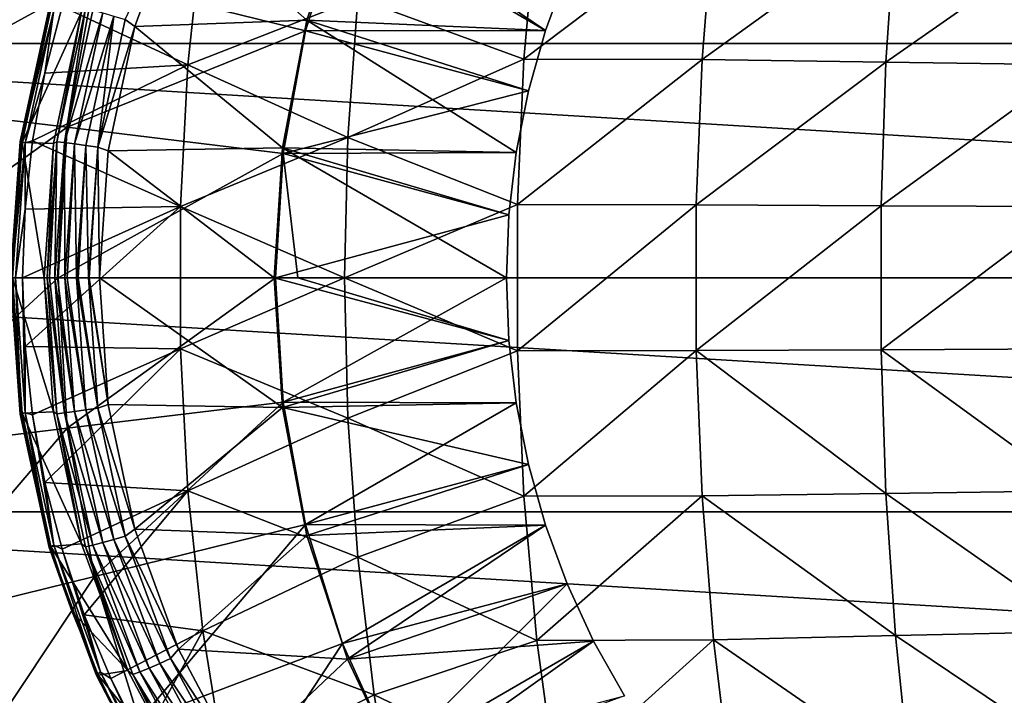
# Model space of a CAD drawing. Header units: metres. Extents: x -28 to 111, y -27 to 27.
# Tile 5 of 55: x -17.23 to -4.05, y -5.59 to 3.46. Entities that reach past the tile are written whole.
import ezdxf

# ---------------------------------------------------------------- set-up
doc = ezdxf.new("R2010")
doc.units = ezdxf.units.M
doc.layers.add('solid_13061041_XXX', color=7, linetype='CONTINUOUS')

msp = doc.modelspace()

# ---------------------------------------------------------------- linework, layer by layer
at = {"layer": 'solid_13061041_XXX'}
for points in [[(-25.81019, 3.135585, -99.699997), (-25.243359, 6.226787, -99.699997), (25.810194, 3.135558, -99.699997)], [(-25.243359, 6.226787, -99.699997), (25.243366, 6.22675, -99.699997), (25.810194, 3.135558, -99.699997)], [(-15.106888, 4.97085, 22.073189), (-12.844968, 5.10781, 23.250645), (-13.385573, 3.450992, 23.250645)], [(-13.385573, 3.450992, 23.250645), (-12.844968, 5.10781, 23.250645), (-10.191172, 3.311312, 24.635)], [(-12.844968, 5.10781, 23.250645), (-9.899953, 4.100695, 24.635), (-10.191172, 3.311312, 24.635)], [(-16.229832, 4.000294, 21.457205), (-13.404646, 3.303948, 23.220087), (-12.908664, 4.89561, 23.220087)], [(-15.816855, 3.459487, 21.923611), (-15.106888, 4.97085, 22.073189), (-15.691323, 3.365572, 21.983107)], [(-15.691323, 3.365572, 21.983107), (-15.106888, 4.97085, 22.073189), (-13.385573, 3.450992, 23.250645)], [(-12.908664, 4.89561, 23.220087), (-13.404646, 3.303948, 23.220087), (-10.191172, 3.311312, 24.635)], [(-12.908664, 4.89561, 23.220087), (-10.191172, 3.311312, 24.635), (-9.899953, 4.100695, 24.635)], [(-12.705463, 3.742432, 27.058929), (-10.479935, 2.928012, 28.670698), (-10.307551, 4.85636, 28.39045)], [(-7.944721, 4.848017, 29.75589), (-10.307551, 4.85636, 28.39045), (-10.479935, 2.928012, 28.670698)], [(-8.096987, 2.922323, 30.041286), (-7.944721, 4.848017, 29.75589), (-10.479935, 2.928012, 28.670698)], [(-5.506165, 4.791869, 30.982941), (-7.944721, 4.848017, 29.75589), (-8.096987, 2.922323, 30.041286)], [(-5.635757, 2.887816, 31.266441), (-5.506165, 4.791869, 30.982941), (-8.096987, 2.922323, 30.041286)], [(-2.995764, 4.734929, 32.058197), (-5.506165, 4.791869, 30.982941), (-5.635757, 2.887816, 31.266441)], [(-16.229832, 4.000294, 21.457205), (-18.839159, 4.643436, 19.371038), (-19.261505, 2.33877, 19.371038)], [(-14.978105, 2.852121, 25.513666), (-14.777892, 4.730538, 25.263103), (-16.663889, 3.631054, 23.941702)], [(-12.705463, 3.742432, 27.058929), (-14.777892, 4.730538, 25.263103), (-14.978105, 2.852121, 25.513666)], [(-3.103608, 2.852873, 32.338398), (-2.995764, 4.734929, 32.058197), (-5.635757, 2.887816, 31.266441)], [(-16.593679, 2.014838, 21.457205), (-16.229832, 4.000294, 21.457205), (-19.261505, 2.33877, 19.371038)], [(-16.593679, 2.014838, 21.457205), (-13.404646, 3.303948, 23.220087), (-16.229832, 4.000294, 21.457205)], [(-12.838498, 1.877272, 27.248137), (-12.705463, 3.742432, 27.058929), (-14.978105, 2.852121, 25.513666)], [(-12.838498, 1.877272, 27.248137), (-10.479935, 2.928012, 28.670698), (-12.705463, 3.742432, 27.058929)], [(-16.838148, 3.611409, 23.54022), (-16.814129, 3.597623, 23.404766), (-17.225307, 1.824055, 23.487953)], [(-16.838148, 3.611409, 23.54022), (-17.225307, 1.824055, 23.487953), (-16.827221, 3.601804, 23.687157)], [(-17.225307, 1.824055, 23.487953), (-17.212114, 1.819174, 23.634937), (-16.827221, 3.601804, 23.687157)], [(-17.225307, 1.824055, 23.487953), (-16.814129, 3.597623, 23.404766), (-17.197781, 1.813045, 23.345839)], [(-16.827221, 3.601804, 23.687157), (-17.212114, 1.819174, 23.634937), (-16.775488, 3.580749, 23.823841)], [(-17.212114, 1.819174, 23.634937), (-17.156979, 1.808496, 23.771496), (-16.775488, 3.580749, 23.823841)], [(-16.402485, 3.559994, 22.242279), (-17.197781, 1.813045, 23.345839), (-16.814129, 3.597623, 23.404766)], [(-16.402485, 3.559994, 22.242279), (-16.776529, 1.796263, 22.18158), (-17.197781, 1.813045, 23.345839)], [(-16.775488, 3.580749, 23.823841), (-17.156979, 1.808496, 23.771496), (-16.894112, 2.737856, 23.909084)], [(-14.978105, 2.852121, 25.513666), (-16.663889, 3.631054, 23.941702), (-16.894112, 2.737856, 23.909084)], [(-16.775488, 3.580749, 23.823841), (-16.894112, 2.737856, 23.909084), (-16.663889, 3.631054, 23.941702)], [(-16.733891, 1.820634, 22.099236), (-16.776529, 1.796263, 22.18158), (-16.402485, 3.559994, 22.242279)], [(-16.348894, 3.603628, 22.158804), (-16.733891, 1.820634, 22.099236), (-16.402485, 3.559994, 22.242279)], [(-16.632727, 1.809009, 21.975868), (-16.733891, 1.820634, 22.099236), (-16.348894, 3.603628, 22.158804)], [(-16.25017, 3.580621, 22.035059), (-16.632727, 1.809009, 21.975868), (-16.348894, 3.603628, 22.158804)], [(-16.11939, 3.546295, 21.949572), (-16.632727, 1.809009, 21.975868), (-16.25017, 3.580621, 22.035059)], [(-16.11939, 3.546295, 21.949572), (-16.498276, 1.791656, 21.890949), (-16.632727, 1.809009, 21.975868)], [(-15.969881, 3.504386, 21.911106), (-16.498276, 1.791656, 21.890949), (-16.11939, 3.546295, 21.949572)], [(-15.969881, 3.504386, 21.911106), (-16.344284, 1.770465, 21.853176), (-16.498276, 1.791656, 21.890949)], [(-16.186493, 1.747761, 21.866417), (-16.344284, 1.770465, 21.853176), (-15.969881, 3.504386, 21.911106)], [(-15.816855, 3.459487, 21.923611), (-16.186493, 1.747761, 21.866417), (-15.969881, 3.504386, 21.911106)], [(-15.816855, 3.459487, 21.923611), (-15.691323, 3.365572, 21.983107), (-16.186493, 1.747761, 21.866417)], [(-15.691323, 3.365572, 21.983107), (-13.385573, 3.450992, 23.250645), (-13.713412, 1.739319, 23.250645)], [(-13.713412, 1.739319, 23.250645), (-13.385573, 3.450992, 23.250645), (-10.583705, 1.676294, 24.635)], [(-13.385573, 3.450992, 23.250645), (-10.191172, 3.311312, 24.635), (-10.419559, 2.501515, 24.635)], [(-13.385573, 3.450992, 23.250645), (-10.419559, 2.501515, 24.635), (-10.583705, 1.676294, 24.635)], [(-16.593679, 2.014838, 21.457205), (-13.705158, 1.664107, 23.220087), (-13.404646, 3.303948, 23.220087)], [(-16.186493, 1.747761, 21.866417), (-15.691323, 3.365572, 21.983107), (-16.045668, 1.698075, 21.92828)], [(-16.045668, 1.698075, 21.92828), (-15.691323, 3.365572, 21.983107), (-13.713412, 1.739319, 23.250645)], [(-13.404646, 3.303948, 23.220087), (-13.705158, 1.664107, 23.220087), (-10.419559, 2.501515, 24.635)], [(-13.404646, 3.303948, 23.220087), (-10.419559, 2.501515, 24.635), (-10.191172, 3.311312, 24.635)], [(-26, 0, -99.699997), (-25.81019, 3.135585, -99.699997), (26, 0, -99.699997)], [(-25.81019, 3.135585, -99.699997), (25.810194, 3.135558, -99.699997), (26, 0, -99.699997)], [(-12.838498, 1.877272, 27.248137), (-10.566454, 0.978733, 28.811352), (-10.479935, 2.928012, 28.670698)], [(-8.096987, 2.922323, 30.041286), (-10.479935, 2.928012, 28.670698), (-10.566454, 0.978733, 28.811352)], [(-8.173389, 0.97636, 30.184488), (-8.096987, 2.922323, 30.041286), (-10.566454, 0.978733, 28.811352)], [(-5.635757, 2.887816, 31.266441), (-8.096987, 2.922323, 30.041286), (-8.173389, 0.97636, 30.184488)], [(-14.978105, 2.852121, 25.513666), (-16.894112, 2.737856, 23.909084), (-17.059248, 1.831903, 23.886366)], [(-15.07858, 0.953301, 25.63941), (-14.978105, 2.852121, 25.513666), (-17.059248, 1.831903, 23.886366)], [(-12.838498, 1.877272, 27.248137), (-14.978105, 2.852121, 25.513666), (-15.07858, 0.953301, 25.63941)], [(-5.700772, 0.964722, 31.408669), (-5.635757, 2.887816, 31.266441), (-8.173389, 0.97636, 30.184488)], [(-3.103608, 2.852873, 32.338398), (-5.635757, 2.887816, 31.266441), (-5.700772, 0.964722, 31.408669)], [(-3.157703, 0.952944, 32.478947), (-3.103608, 2.852873, 32.338398), (-5.700772, 0.964722, 31.408669)], [(-17.156979, 1.808496, 23.771496), (-17.059248, 1.831903, 23.886366), (-16.894112, 2.737856, 23.909084)], [(-13.705158, 1.664107, 23.220087), (-10.583705, 1.676294, 24.635), (-10.419559, 2.501515, 24.635)], [(-16.593679, 2.014838, 21.457205), (-19.261505, 2.33877, 19.371038), (-19.402975, 0, 19.371038)], [(-16.593679, 2.014838, 21.457205), (-19.402975, 0, 19.371038), (-16.715555, 0, 21.457205)], [(-16.593679, 2.014838, 21.457205), (-16.715555, 0, 21.457205), (-13.705158, 1.664107, 23.220087)], [(-12.88293, -0.000599, 27.311329), (-12.838498, 1.877272, 27.248137), (-15.07858, 0.953301, 25.63941)], [(-12.88293, -0.000599, 27.311329), (-10.566454, 0.978733, 28.811352), (-12.838498, 1.877272, 27.248137)], [(-17.225307, 1.824055, 23.487953), (-17.326059, -0.000936, 23.326817), (-17.355484, -0.000937, 23.471064)], [(-17.225307, 1.824055, 23.487953), (-17.355484, -0.000937, 23.471064), (-17.212114, 1.819174, 23.634937)], [(-17.355484, -0.000937, 23.471064), (-17.341528, -0.000935, 23.618057), (-17.212114, 1.819174, 23.634937)], [(-17.212114, 1.819174, 23.634937), (-17.341528, -0.000935, 23.618057), (-17.156979, 1.808496, 23.771496)], [(-17.341528, -0.000935, 23.618057), (-17.285248, -0.00093, 23.754566), (-17.156979, 1.808496, 23.771496)], [(-17.225307, 1.824055, 23.487953), (-17.197781, 1.813045, 23.345839), (-17.326059, -0.000936, 23.326817)], [(-16.901815, 0, 22.161217), (-17.326059, -0.000936, 23.326817), (-17.197781, 1.813045, 23.345839)], [(-17.156979, 1.808496, 23.771496), (-17.285248, -0.00093, 23.754566), (-17.15856, 0.91757, 23.872995)], [(-16.776529, 1.796263, 22.18158), (-16.901815, 0, 22.161217), (-17.197781, 1.813045, 23.345839)], [(-15.07858, 0.953301, 25.63941), (-17.059248, 1.831903, 23.886366), (-17.15856, 0.91757, 23.872995)], [(-17.156979, 1.808496, 23.771496), (-17.15856, 0.91757, 23.872995), (-17.059248, 1.831903, 23.886366)], [(-16.863213, 0, 22.079185), (-16.901815, 0, 22.161217), (-16.776529, 1.796263, 22.18158)], [(-16.733891, 1.820634, 22.099236), (-16.863213, 0, 22.079185), (-16.776529, 1.796263, 22.18158)], [(-16.830973, 0, 22.030901), (-16.863213, 0, 22.079185), (-16.733891, 1.820634, 22.099236)], [(-16.761229, 0, 21.955944), (-16.830973, 0, 22.030901), (-16.733891, 1.820634, 22.099236)], [(-16.632727, 1.809009, 21.975868), (-16.761229, 0, 21.955944), (-16.733891, 1.820634, 22.099236)], [(-16.725014, 0, 21.927103), (-16.761229, 0, 21.955944), (-16.632727, 1.809009, 21.975868)], [(-16.625544, 0, 21.871218), (-16.725014, 0, 21.927103), (-16.632727, 1.809009, 21.975868)], [(-16.498276, 1.791656, 21.890949), (-16.625544, 0, 21.871218), (-16.632727, 1.809009, 21.975868)], [(-16.593266, 0, 21.858957), (-16.625544, 0, 21.871218), (-16.498276, 1.791656, 21.890949)], [(-16.470045, 0, 21.833679), (-16.593266, 0, 21.858957), (-16.498276, 1.791656, 21.890949)], [(-16.344284, 1.770465, 21.853176), (-16.470045, 0, 21.833679), (-16.498276, 1.791656, 21.890949)], [(-16.447325, 0, 21.832462), (-16.470045, 0, 21.833679), (-16.344284, 1.770465, 21.853176)], [(-16.310648, 0, 21.847168), (-16.447325, 0, 21.832462), (-16.344284, 1.770465, 21.853176)], [(-16.186493, 1.747761, 21.866417), (-16.310648, 0, 21.847168), (-16.344284, 1.770465, 21.853176)], [(-16.30003, 0, 21.849949), (-16.310648, 0, 21.847168), (-16.186493, 1.747761, 21.866417)], [(-16.30003, 0, 21.849949), (-16.186493, 1.747761, 21.866417), (-16.164349, 0, 21.909878)], [(-16.186493, 1.747761, 21.866417), (-16.045668, 1.698075, 21.92828), (-16.164349, 0, 21.909878)], [(-16.045668, 1.698075, 21.92828), (-13.713412, 1.739319, 23.250645), (-13.823274, 0, 23.250645)], [(-13.508883, 0, 23.410185), (-13.823274, 0, 23.250645), (-13.713412, 1.739319, 23.250645)], [(-13.713412, 1.739319, 23.250645), (-10.6826, 0.840739, 24.635), (-10.715632, 0, 24.635)], [(-13.508883, 0, 23.410185), (-13.713412, 1.739319, 23.250645), (-10.715632, 0, 24.635)], [(-13.713412, 1.739319, 23.250645), (-10.583705, 1.676294, 24.635), (-10.6826, 0.840739, 24.635)], [(-13.705158, 1.664107, 23.220087), (-16.715555, 0, 21.457205), (-13.805818, 0, 23.220087)], [(-16.164349, 0, 21.909878), (-16.045668, 1.698075, 21.92828), (-13.823274, 0, 23.250645)], [(-13.705158, 1.664107, 23.220087), (-13.805818, 0, 23.220087), (-10.6826, 0.840739, 24.635)], [(-13.705158, 1.664107, 23.220087), (-10.6826, 0.840739, 24.635), (-10.583705, 1.676294, 24.635)], [(-15.07858, 0.953301, 25.63941), (-17.15856, 0.91757, 23.872995), (-17.191677, -0.000923, 23.868587)], [(-17.158407, -0.919679, 23.873016), (-15.07858, 0.953301, 25.63941), (-17.191677, -0.000923, 23.868587)], [(-17.158407, -0.919679, 23.873016), (-15.078606, -0.95233, 25.639441), (-15.07858, 0.953301, 25.63941)], [(-12.88293, -0.000599, 27.311329), (-15.07858, 0.953301, 25.63941), (-15.078606, -0.95233, 25.639441)], [(-12.88293, -0.000599, 27.311329), (-10.566481, -0.977532, 28.811396), (-10.566454, 0.978733, 28.811352)], [(-8.173389, 0.97636, 30.184488), (-10.566454, 0.978733, 28.811352), (-10.566481, -0.977532, 28.811396)], [(-8.173389, -0.976363, 30.184488), (-8.173389, 0.97636, 30.184488), (-10.566481, -0.977532, 28.811396)], [(-5.700772, 0.964722, 31.408669), (-8.173389, 0.97636, 30.184488), (-8.173389, -0.976363, 30.184488)], [(-5.700772, -0.964721, 31.408669), (-5.700772, 0.964722, 31.408669), (-8.173389, -0.976363, 30.184488)], [(-3.157703, 0.952944, 32.478947), (-5.700772, 0.964722, 31.408669), (-5.700772, -0.964721, 31.408669)], [(-3.157703, -0.952943, 32.478947), (-3.157703, 0.952944, 32.478947), (-5.700772, -0.964721, 31.408669)], [(-17.285248, -0.00093, 23.754566), (-17.191677, -0.000923, 23.868587), (-17.15856, 0.91757, 23.872995)], [(-10.6826, 0.840739, 24.635), (-13.805818, 0, 23.220087), (-10.715632, 0, 24.635)], [(25.810194, -3.135558, -99.699997), (-26, 0, -99.699997), (26, 0, -99.699997)], [(25.810194, -3.135558, -99.699997), (-25.81019, -3.135585, -99.699997), (-26, 0, -99.699997)], [(-19.402975, 0, 19.371038), (-19.261505, -2.33877, 19.371038), (-16.715555, 0, 21.457205)], [(-19.261505, -2.33877, 19.371038), (-16.593679, -2.014838, 21.457205), (-16.715555, 0, 21.457205)], [(-16.715555, 0, 21.457205), (-16.593679, -2.014838, 21.457205), (-13.805818, 0, 23.220087)], [(-16.30003, 0, 21.849949), (-16.164349, 0, 21.909878), (-16.045544, -1.698951, 21.928299)], [(-13.713369, -1.739656, 23.250645), (-16.164349, 0, 21.909878), (-13.823274, 0, 23.250645)], [(-16.045544, -1.698951, 21.928299), (-16.164349, 0, 21.909878), (-13.713369, -1.739656, 23.250645)], [(-13.805818, 0, 23.220087), (-13.705158, -1.664107, 23.220087), (-10.715632, 0, 24.635)], [(-13.705158, -1.664107, 23.220087), (-10.6826, -0.840739, 24.635), (-10.715632, 0, 24.635)], [(-13.508883, 0, 23.410185), (-10.715632, 0, 24.635), (-10.6826, -0.840739, 24.635)], [(-17.22504, -1.825859, 23.487984), (-17.341528, -0.000935, 23.618057), (-17.355484, -0.000937, 23.471064)], [(-17.355484, -0.000937, 23.471064), (-17.326059, -0.000936, 23.326817), (-17.197483, -1.815145, 23.345884)], [(-17.22504, -1.825859, 23.487984), (-17.355484, -0.000937, 23.471064), (-17.197483, -1.815145, 23.345884)], [(-17.211849, -1.820974, 23.63497), (-17.285248, -0.00093, 23.754566), (-17.341528, -0.000935, 23.618057)], [(-17.211849, -1.820974, 23.63497), (-17.341528, -0.000935, 23.618057), (-17.22504, -1.825859, 23.487984)], [(-16.901815, 0, 22.161217), (-16.776421, -1.797035, 22.181597), (-17.326059, -0.000936, 23.326817)], [(-16.776421, -1.797035, 22.181597), (-17.197483, -1.815145, 23.345884), (-17.326059, -0.000936, 23.326817)], [(-17.156717, -1.810285, 23.77153), (-17.191677, -0.000923, 23.868587), (-17.285248, -0.00093, 23.754566)], [(-17.211849, -1.820974, 23.63497), (-17.156717, -1.810285, 23.77153), (-17.285248, -0.00093, 23.754566)], [(-17.156717, -1.810285, 23.77153), (-17.158407, -0.919679, 23.873016), (-17.191677, -0.000923, 23.868587)], [(-16.733957, -1.820163, 22.099226), (-16.776421, -1.797035, 22.181597), (-16.901815, 0, 22.161217)], [(-16.733957, -1.820163, 22.099226), (-16.901815, 0, 22.161217), (-16.863213, 0, 22.079185)], [(-16.632805, -1.808463, 21.975855), (-16.863213, 0, 22.079185), (-16.830973, 0, 22.030901)], [(-16.632805, -1.808463, 21.975855), (-16.733957, -1.820163, 22.099226), (-16.863213, 0, 22.079185)], [(-16.632805, -1.808463, 21.975855), (-16.830973, 0, 22.030901), (-16.761229, 0, 21.955944)], [(-16.498348, -1.791144, 21.890938), (-16.761229, 0, 21.955944), (-16.725014, 0, 21.927103)], [(-16.498348, -1.791144, 21.890938), (-16.632805, -1.808463, 21.975855), (-16.761229, 0, 21.955944)], [(-16.498348, -1.791144, 21.890938), (-16.725014, 0, 21.927103), (-16.625544, 0, 21.871218)], [(-16.344351, -1.770001, 21.853167), (-16.625544, 0, 21.871218), (-16.593266, 0, 21.858957)], [(-16.344351, -1.770001, 21.853167), (-16.498348, -1.791144, 21.890938), (-16.625544, 0, 21.871218)], [(-16.593679, -2.014838, 21.457205), (-13.705158, -1.664107, 23.220087), (-13.805818, 0, 23.220087)], [(-16.344351, -1.770001, 21.853167), (-16.593266, 0, 21.858957), (-16.470045, 0, 21.833679)], [(-16.186575, -1.747182, 21.866405), (-16.470045, 0, 21.833679), (-16.447325, 0, 21.832462)], [(-16.344351, -1.770001, 21.853167), (-16.470045, 0, 21.833679), (-16.186575, -1.747182, 21.866405)], [(-16.186575, -1.747182, 21.866405), (-16.447325, 0, 21.832462), (-16.310648, 0, 21.847168)], [(-16.30003, 0, 21.849949), (-16.045544, -1.698951, 21.928299), (-16.310648, 0, 21.847168)], [(-16.186575, -1.747182, 21.866405), (-16.310648, 0, 21.847168), (-16.045544, -1.698951, 21.928299)], [(-12.838441, -1.878466, 27.248056), (-12.88293, -0.000599, 27.311329), (-15.078606, -0.95233, 25.639441)], [(-13.508883, 0, 23.410185), (-10.6826, -0.840739, 24.635), (-13.823274, 0, 23.250645)], [(-13.713369, -1.739656, 23.250645), (-13.823274, 0, 23.250645), (-10.6826, -0.840739, 24.635)], [(-12.838441, -1.878466, 27.248056), (-10.566481, -0.977532, 28.811396), (-12.88293, -0.000599, 27.311329)], [(-17.158407, -0.919679, 23.873016), (-17.058846, -1.834657, 23.886421), (-15.078606, -0.95233, 25.639441)], [(-17.156717, -1.810285, 23.77153), (-17.058846, -1.834657, 23.886421), (-17.158407, -0.919679, 23.873016)], [(-13.713369, -1.739656, 23.250645), (-10.6826, -0.840739, 24.635), (-10.583705, -1.676294, 24.635)], [(-13.705158, -1.664107, 23.220087), (-10.583705, -1.676294, 24.635), (-10.6826, -0.840739, 24.635)], [(-17.058846, -1.834657, 23.886421), (-16.893328, -2.74142, 23.909195), (-15.078606, -0.95233, 25.639441)], [(-16.893328, -2.74142, 23.909195), (-14.978182, -2.851157, 25.513762), (-15.078606, -0.95233, 25.639441)], [(-12.838441, -1.878466, 27.248056), (-15.078606, -0.95233, 25.639441), (-14.978182, -2.851157, 25.513762)], [(-12.838441, -1.878466, 27.248056), (-10.480015, -2.92682, 28.670828), (-10.566481, -0.977532, 28.811396)], [(-8.173389, -0.976363, 30.184488), (-10.566481, -0.977532, 28.811396), (-10.480015, -2.92682, 28.670828)], [(-8.096987, -2.922326, 30.041285), (-8.173389, -0.976363, 30.184488), (-10.480015, -2.92682, 28.670828)], [(-5.635757, -2.887815, 31.266441), (-5.700772, -0.964721, 31.408669), (-8.173389, -0.976363, 30.184488)], [(-5.635757, -2.887815, 31.266441), (-8.173389, -0.976363, 30.184488), (-8.096987, -2.922326, 30.041285)], [(-3.103608, -2.852872, 32.338398), (-3.157703, -0.952943, 32.478947), (-5.700772, -0.964721, 31.408669)], [(-3.103608, -2.852872, 32.338398), (-5.700772, -0.964721, 31.408669), (-5.635757, -2.887815, 31.266441)], [(-16.593679, -2.014838, 21.457205), (-16.229832, -4.000294, 21.457205), (-13.705158, -1.664107, 23.220087)], [(-16.229832, -4.000294, 21.457205), (-13.404646, -3.303948, 23.220087), (-13.705158, -1.664107, 23.220087)], [(-16.186575, -1.747182, 21.866405), (-16.045544, -1.698951, 21.928299), (-15.690922, -3.366971, 21.983168)], [(-15.690922, -3.366971, 21.983168), (-16.045544, -1.698951, 21.928299), (-13.713369, -1.739656, 23.250645)], [(-13.713369, -1.739656, 23.250645), (-10.583705, -1.676294, 24.635), (-10.419559, -2.501515, 24.635)], [(-13.705158, -1.664107, 23.220087), (-13.404646, -3.303948, 23.220087), (-10.583705, -1.676294, 24.635)], [(-13.404646, -3.303948, 23.220087), (-10.419559, -2.501515, 24.635), (-10.583705, -1.676294, 24.635)], [(-17.22504, -1.825859, 23.487984), (-17.197483, -1.815145, 23.345884), (-16.813334, -3.600366, 23.404892)], [(-17.211849, -1.820974, 23.63497), (-17.22504, -1.825859, 23.487984), (-16.837646, -3.61311, 23.540287)], [(-16.837646, -3.61311, 23.540287), (-17.22504, -1.825859, 23.487984), (-16.813334, -3.600366, 23.404892)], [(-17.211849, -1.820974, 23.63497), (-16.826723, -3.603501, 23.687223), (-17.156717, -1.810285, 23.77153)], [(-17.211849, -1.820974, 23.63497), (-16.837646, -3.61311, 23.540287), (-16.826723, -3.603501, 23.687223)], [(-16.776421, -1.797035, 22.181597), (-16.402128, -3.561241, 22.242336), (-17.197483, -1.815145, 23.345884)], [(-16.402128, -3.561241, 22.242336), (-16.813334, -3.600366, 23.404892), (-17.197483, -1.815145, 23.345884)], [(-17.156717, -1.810285, 23.77153), (-16.774994, -3.582434, 23.823908), (-17.058846, -1.834657, 23.886421)], [(-16.826723, -3.603501, 23.687223), (-16.774994, -3.582434, 23.823908), (-17.156717, -1.810285, 23.77153)], [(-16.774994, -3.582434, 23.823908), (-16.893328, -2.74142, 23.909195), (-17.058846, -1.834657, 23.886421)], [(-16.733957, -1.820163, 22.099226), (-16.402128, -3.561241, 22.242336), (-16.776421, -1.797035, 22.181597)], [(-16.632805, -1.808463, 21.975855), (-16.250383, -3.579876, 22.035025), (-16.733957, -1.820163, 22.099226)], [(-16.733957, -1.820163, 22.099226), (-16.349066, -3.603032, 22.158777), (-16.402128, -3.561241, 22.242336)], [(-16.250383, -3.579876, 22.035025), (-16.349066, -3.603032, 22.158777), (-16.733957, -1.820163, 22.099226)], [(-16.498348, -1.791144, 21.890938), (-16.119587, -3.545616, 21.949541), (-16.632805, -1.808463, 21.975855)], [(-16.119587, -3.545616, 21.949541), (-16.250383, -3.579876, 22.035025), (-16.632805, -1.808463, 21.975855)], [(-16.344351, -1.770001, 21.853167), (-15.970052, -3.503795, 21.911079), (-16.498348, -1.791144, 21.890938)], [(-15.970052, -3.503795, 21.911079), (-16.119587, -3.545616, 21.949541), (-16.498348, -1.791144, 21.890938)], [(-16.344351, -1.770001, 21.853167), (-16.186575, -1.747182, 21.866405), (-15.817092, -3.458668, 21.923573)], [(-16.344351, -1.770001, 21.853167), (-15.817092, -3.458668, 21.923573), (-15.970052, -3.503795, 21.911079)], [(-15.817092, -3.458668, 21.923573), (-16.186575, -1.747182, 21.866405), (-15.690922, -3.366971, 21.983168)], [(-15.690922, -3.366971, 21.983168), (-13.713369, -1.739656, 23.250645), (-13.385403, -3.45165, 23.250645)], [(-13.385403, -3.45165, 23.250645), (-13.713369, -1.739656, 23.250645), (-10.419559, -2.501515, 24.635)], [(-12.705351, -3.743613, 27.058767), (-12.838441, -1.878466, 27.248056), (-14.978182, -2.851157, 25.513762)], [(-12.705351, -3.743613, 27.058767), (-10.480015, -2.92682, 28.670828), (-12.838441, -1.878466, 27.248056)], [(-19.261505, -2.33877, 19.371038), (-18.839159, -4.643436, 19.371038), (-16.593679, -2.014838, 21.457205)], [(-18.839159, -4.643436, 19.371038), (-16.229832, -4.000294, 21.457205), (-16.593679, -2.014838, 21.457205)], [(-13.404646, -3.303948, 23.220087), (-10.191172, -3.311312, 24.635), (-10.419559, -2.501515, 24.635)], [(-13.385403, -3.45165, 23.250645), (-10.419559, -2.501515, 24.635), (-10.191172, -3.311312, 24.635)], [(-16.893328, -2.74142, 23.909195), (-16.662607, -3.635371, 23.941887), (-14.978182, -2.851157, 25.513762)], [(-16.774994, -3.582434, 23.823908), (-16.662607, -3.635371, 23.941887), (-16.893328, -2.74142, 23.909195)], [(-16.662607, -3.635371, 23.941887), (-16.367859, -4.512071, 23.98531), (-14.978182, -2.851157, 25.513762)], [(-16.367859, -4.512071, 23.98531), (-14.77802, -4.729589, 25.263262), (-14.978182, -2.851157, 25.513762)], [(-12.705351, -3.743613, 27.058767), (-14.978182, -2.851157, 25.513762), (-14.77802, -4.729589, 25.263262)], [(-5.506165, -4.791869, 30.982941), (-5.635757, -2.887815, 31.266441), (-8.096987, -2.922326, 30.041285)], [(-2.995764, -4.734929, 32.058197), (-3.103608, -2.852872, 32.338398), (-5.635757, -2.887815, 31.266441)], [(-2.995764, -4.734929, 32.058197), (-5.635757, -2.887815, 31.266441), (-5.506165, -4.791869, 30.982941)], [(-12.705351, -3.743613, 27.058767), (-10.307683, -4.855185, 28.390665), (-10.480015, -2.92682, 28.670828)], [(-8.096987, -2.922326, 30.041285), (-10.480015, -2.92682, 28.670828), (-10.307683, -4.855185, 28.390665)], [(-7.944721, -4.84802, 29.75589), (-8.096987, -2.922326, 30.041285), (-10.307683, -4.855185, 28.390665)], [(-5.506165, -4.791869, 30.982941), (-8.096987, -2.922326, 30.041285), (-7.944721, -4.84802, 29.75589)], [(25.810194, -3.135558, -99.699997), (25.243366, -6.22675, -99.699997), (-25.81019, -3.135585, -99.699997)], [(25.243366, -6.22675, -99.699997), (-25.243359, -6.226788, -99.699997), (-25.81019, -3.135585, -99.699997)], [(-16.229832, -4.000294, 21.457205), (-15.629315, -5.927417, 21.457205), (-13.404646, -3.303948, 23.220087)], [(-15.817092, -3.458668, 21.923573), (-15.690922, -3.366971, 21.983168), (-15.106114, -4.972589, 22.073307)], [(-15.106114, -4.972589, 22.073307), (-15.690922, -3.366971, 21.983168), (-13.385403, -3.45165, 23.250645)], [(-15.629315, -5.927417, 21.457205), (-12.908664, -4.89561, 23.220087), (-13.404646, -3.303948, 23.220087)], [(-13.404646, -3.303948, 23.220087), (-12.908664, -4.89561, 23.220087), (-10.191172, -3.311312, 24.635)], [(-12.84459, -5.108757, 23.250645), (-13.385403, -3.45165, 23.250645), (-10.191172, -3.311312, 24.635)], [(-12.908664, -4.89561, 23.220087), (-9.899953, -4.100695, 24.635), (-10.191172, -3.311312, 24.635)], [(-12.84459, -5.108757, 23.250645), (-10.191172, -3.311312, 24.635), (-9.899953, -4.100695, 24.635)], [(-16.119587, -3.545616, 21.949541), (-15.497661, -5.227684, 22.045376), (-16.250383, -3.579876, 22.035025)], [(-15.970052, -3.503795, 21.911079), (-15.35543, -5.166102, 22.005789), (-16.119587, -3.545616, 21.949541)], [(-15.35543, -5.166102, 22.005789), (-15.497661, -5.227684, 22.045376), (-16.119587, -3.545616, 21.949541)], [(-15.970052, -3.503795, 21.911079), (-15.817092, -3.458668, 21.923573), (-15.210349, -5.099669, 22.017069)], [(-15.970052, -3.503795, 21.911079), (-15.210349, -5.099669, 22.017069), (-15.35543, -5.166102, 22.005789)], [(-15.210349, -5.099669, 22.017069), (-15.817092, -3.458668, 21.923573), (-15.106114, -4.972589, 22.073307)], [(-15.106114, -4.972589, 22.073307), (-13.385403, -3.45165, 23.250645), (-12.84459, -5.108757, 23.250645)], [(-16.837646, -3.61311, 23.540287), (-16.813334, -3.600366, 23.404892), (-16.527052, -4.471557, 23.450819)], [(-16.826723, -3.603501, 23.687223), (-16.837646, -3.61311, 23.540287), (-16.204056, -5.326713, 23.632757)], [(-16.837646, -3.61311, 23.540287), (-16.527052, -4.471557, 23.450819), (-16.17948, -5.3228, 23.508739)], [(-16.204056, -5.326713, 23.632757), (-16.837646, -3.61311, 23.540287), (-16.17948, -5.3228, 23.508739)], [(-16.826723, -3.603501, 23.687223), (-16.196846, -5.312652, 23.779566), (-16.774994, -3.582434, 23.823908)], [(-16.826723, -3.603501, 23.687223), (-16.204056, -5.326713, 23.632757), (-16.196846, -5.312652, 23.779566)], [(-16.402128, -3.561241, 22.242336), (-15.784953, -5.259333, 22.342102), (-16.813334, -3.600366, 23.404892)], [(-15.784953, -5.259333, 22.342102), (-16.527052, -4.471557, 23.450819), (-16.813334, -3.600366, 23.404892)], [(-16.774994, -3.582434, 23.823908), (-16.150673, -5.281759, 23.916372), (-16.662607, -3.635371, 23.941887)], [(-16.196846, -5.312652, 23.779566), (-16.150673, -5.281759, 23.916372), (-16.774994, -3.582434, 23.823908)], [(-16.150673, -5.281759, 23.916372), (-16.367859, -4.512071, 23.98531), (-16.662607, -3.635371, 23.941887)], [(-16.349066, -3.603032, 22.158777), (-15.784953, -5.259333, 22.342102), (-16.402128, -3.561241, 22.242336)], [(-16.250383, -3.579876, 22.035025), (-15.622466, -5.278149, 22.131783), (-16.349066, -3.603032, 22.158777)], [(-16.349066, -3.603032, 22.158777), (-15.717094, -5.312278, 22.256161), (-15.784953, -5.259333, 22.342102)], [(-15.622466, -5.278149, 22.131783), (-15.717094, -5.312278, 22.256161), (-16.349066, -3.603032, 22.158777)], [(-15.497661, -5.227684, 22.045376), (-15.622466, -5.278149, 22.131783), (-16.250383, -3.579876, 22.035025)], [(-12.484609, -5.583376, 26.744814), (-12.705351, -3.743613, 27.058767), (-14.77802, -4.729589, 25.263262)], [(-12.484609, -5.583376, 26.744814), (-10.307683, -4.855185, 28.390665), (-12.705351, -3.743613, 27.058767)], [(-18.839159, -4.643436, 19.371038), (-18.142097, -6.88039, 19.371038), (-16.229832, -4.000294, 21.457205)], [(-18.142097, -6.88039, 19.371038), (-15.629315, -5.927417, 21.457205), (-16.229832, -4.000294, 21.457205)], [(-12.908664, -4.89561, 23.220087), (-12.224444, -6.415884, 23.220087), (-9.899953, -4.100695, 24.635)], [(-12.84459, -5.108757, 23.250645), (-9.899953, -4.100695, 24.635), (-9.547698, -4.864795, 24.635)], [(-12.224444, -6.415884, 23.220087), (-9.547698, -4.864795, 24.635), (-9.899953, -4.100695, 24.635)], [(-15.784953, -5.259333, 22.342102), (-16.17948, -5.3228, 23.508739), (-16.527052, -4.471557, 23.450819)], [(-16.367859, -4.512071, 23.98531), (-16.010532, -5.367175, 24.040531), (-14.77802, -4.729589, 25.263262)], [(-16.150673, -5.281759, 23.916372), (-16.010532, -5.367175, 24.040531), (-16.367859, -4.512071, 23.98531)], [(-16.010532, -5.367175, 24.040531), (-15.592379, -6.196388, 24.108847), (-14.77802, -4.729589, 25.263262)], [(-15.592379, -6.196388, 24.108847), (-14.47963, -6.574148, 24.88983), (-14.77802, -4.729589, 25.263262)], [(-12.484609, -5.583376, 26.744814), (-14.77802, -4.729589, 25.263262), (-14.47963, -6.574148, 24.88983)], [(-2.834931, -6.587234, 31.64031), (-2.995764, -4.734929, 32.058197), (-5.506165, -4.791869, 30.982941)], [(-12.099531, -6.684628, 23.250645), (-12.84459, -5.108757, 23.250645), (-9.547698, -4.864795, 24.635)], [(-12.484609, -5.583376, 26.744814), (-10.050831, -6.748764, 27.973087), (-10.307683, -4.855185, 28.390665)], [(-12.224444, -6.415884, 23.220087), (-9.136579, -5.598903, 24.635), (-9.547698, -4.864795, 24.635)], [(-12.099531, -6.684628, 23.250645), (-9.547698, -4.864795, 24.635), (-9.136579, -5.598903, 24.635)], [(-7.944721, -4.84802, 29.75589), (-10.307683, -4.855185, 28.390665), (-10.050831, -6.748764, 27.973087)], [(-7.717761, -6.740002, 29.330482), (-7.944721, -4.84802, 29.75589), (-10.050831, -6.748764, 27.973087)], [(-5.312952, -6.664237, 30.560251), (-5.506165, -4.791869, 30.982941), (-7.944721, -4.84802, 29.75589)], [(-5.312952, -6.664237, 30.560251), (-7.944721, -4.84802, 29.75589), (-7.717761, -6.740002, 29.330482)], [(-2.834931, -6.587234, 31.64031), (-5.506165, -4.791869, 30.982941), (-5.312952, -6.664237, 30.560251)], [(-15.629315, -5.927417, 21.457205), (-14.800889, -7.768106, 21.457205), (-12.908664, -4.89561, 23.220087)], [(-15.210349, -5.099669, 22.017069), (-15.106114, -4.972589, 22.073307), (-14.30059, -6.485611, 22.196705)], [(-14.30059, -6.485611, 22.196705), (-15.106114, -4.972589, 22.073307), (-12.84459, -5.108757, 23.250645)], [(-14.800889, -7.768106, 21.457205), (-12.224444, -6.415884, 23.220087), (-12.908664, -4.89561, 23.220087)], [(-15.35543, -5.166102, 22.005789), (-15.210349, -5.099669, 22.017069), (-14.379587, -6.637313, 22.144302)], [(-14.379587, -6.637313, 22.144302), (-15.210349, -5.099669, 22.017069), (-14.30059, -6.485611, 22.196705)], [(-14.30059, -6.485611, 22.196705), (-12.84459, -5.108757, 23.250645), (-12.099531, -6.684628, 23.250645)], [(-15.784953, -5.259333, 22.342102), (-14.935028, -6.859109, 22.478765), (-16.17948, -5.3228, 23.508739)], [(-15.717094, -5.312278, 22.256161), (-14.935028, -6.859109, 22.478765), (-15.784953, -5.259333, 22.342102)], [(-15.497661, -5.227684, 22.045376), (-14.646217, -6.803611, 22.175777), (-15.622466, -5.278149, 22.131783)], [(-15.35543, -5.166102, 22.005789), (-14.513942, -6.723599, 22.134665), (-15.497661, -5.227684, 22.045376)], [(-14.513942, -6.723599, 22.134665), (-14.646217, -6.803611, 22.175777), (-15.497661, -5.227684, 22.045376)], [(-15.35543, -5.166102, 22.005789), (-14.379587, -6.637313, 22.144302), (-14.513942, -6.723599, 22.134665)], [(-16.196846, -5.312652, 23.779566), (-16.204056, -5.326713, 23.632757), (-15.340988, -6.933373, 23.773403)], [(-16.204056, -5.326713, 23.632757), (-16.17948, -5.3228, 23.508739), (-15.772412, -6.149586, 23.579878)], [(-15.340988, -6.933373, 23.773403), (-16.204056, -5.326713, 23.632757), (-15.772412, -6.149586, 23.579878)], [(-16.196846, -5.312652, 23.779566), (-15.338874, -6.915183, 23.91992), (-16.150673, -5.281759, 23.916372)], [(-16.196846, -5.312652, 23.779566), (-15.340988, -6.933373, 23.773403), (-15.338874, -6.915183, 23.91992)], [(-14.935028, -6.859109, 22.478765), (-15.772412, -6.149586, 23.579878), (-16.17948, -5.3228, 23.508739)], [(-16.150673, -5.281759, 23.916372), (-15.300281, -6.875174, 24.056713), (-16.010532, -5.367175, 24.040531)], [(-15.338874, -6.915183, 23.91992), (-15.300281, -6.875174, 24.056713), (-16.150673, -5.281759, 23.916372)], [(-15.300281, -6.875174, 24.056713), (-15.592379, -6.196388, 24.108847), (-16.010532, -5.367175, 24.040531)], [(-15.622466, -5.278149, 22.131783), (-14.762846, -6.869205, 22.263437), (-15.717094, -5.312278, 22.256161)], [(-15.717094, -5.312278, 22.256161), (-14.851933, -6.913603, 22.388662), (-14.935028, -6.859109, 22.478765)], [(-14.762846, -6.869205, 22.263437), (-14.851933, -6.913603, 22.388662), (-15.717094, -5.312278, 22.256161)], [(-14.646217, -6.803611, 22.175777), (-14.762846, -6.869205, 22.263437), (-15.622466, -5.278149, 22.131783)], [(-12.177797, -7.385233, 26.308441), (-12.484609, -5.583376, 26.744814), (-14.47963, -6.574148, 24.88983)], [(-12.177797, -7.385233, 26.308441), (-10.050831, -6.748764, 27.973087), (-12.484609, -5.583376, 26.744814)]]:
    msp.add_3dface(points, dxfattribs=at)

doc.saveas('drawing.dxf')
